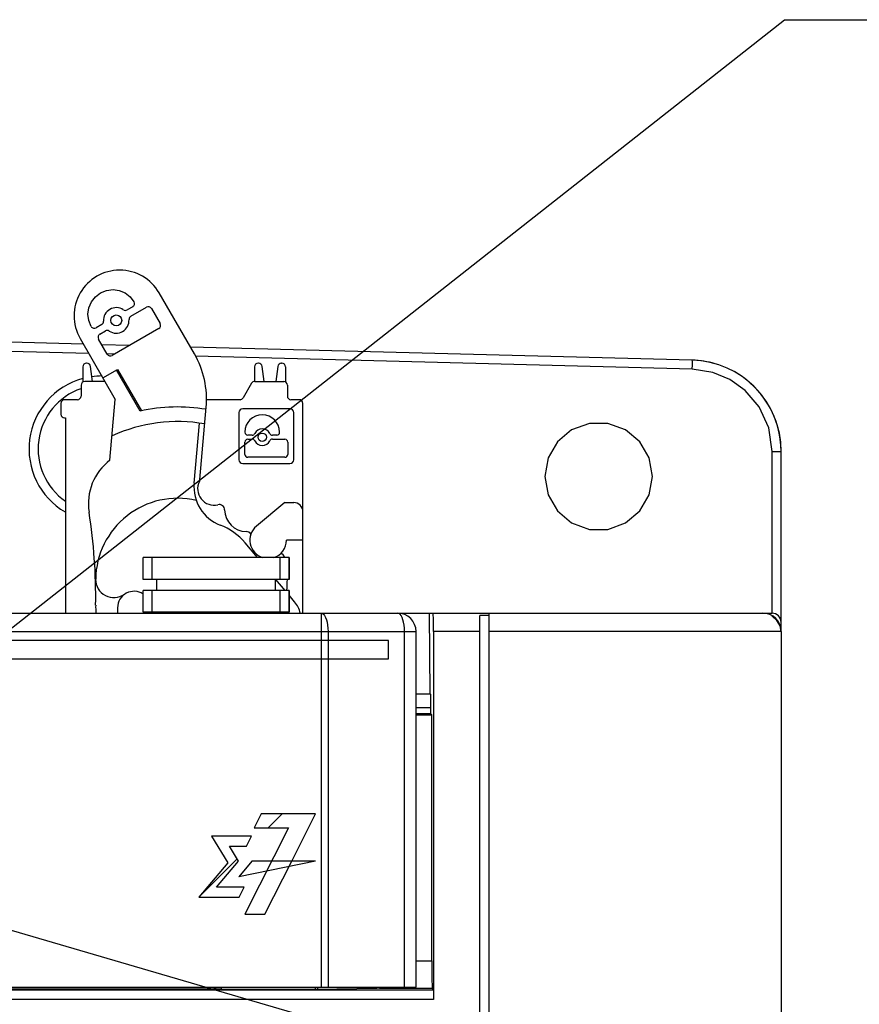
# Model space of a CAD drawing. Extents: x 0 to 1680, y 0 to 1188.
# Tile 25 of 53: x 865 to 911, y 932 to 986. Entities that reach past the tile are written whole.
import ezdxf

# ---------------------------------------------------------------- set-up
doc = ezdxf.new("R2010")
doc.units = 0
doc.header["$LTSCALE"] = 92.4
for name, color, linetype in [('02___PRT_ALL_AXES', 7, 'CONTINUOUS'), ('03___PRT_ALL_CURVES', 7, 'CONTINUOUS'), ('ALL_AXIS', 7, 'CONTINUOUS'), ('ALL_CURVE', 7, 'CONTINUOUS'), ('ALL_FEATURES', 7, 'CONTINUOUS'), ('ALL_NOTE', 7, 'CONTINUOUS')]:
    doc.layers.add(name, color=color, linetype=linetype)

msp = doc.modelspace()

# ---------------------------------------------------------------- linework, layer by layer
at = {"layer": '02___PRT_ALL_AXES', "color": 9, "linetype": 'CONTINUOUS'}
for p, q in [((887.463, 932.458), (835.919, 932.458)), ((887.472, 931.958), (835.911, 931.958))]:
    msp.add_line(p, q, dxfattribs=at)
at = {"layer": '02___PRT_ALL_AXES', "color": 7, "linetype": 'CONTINUOUS'}
msp.add_line((875.493, 932.511), (838.551, 932.511), dxfattribs=at)
at = {"layer": '03___PRT_ALL_CURVES', "color": 4, "linetype": 'CONTINUOUS'}
for start, end in [(73.9331, 88.5), (0, 61.0035)]:
    msp.add_arc((901.516, 961.989), 5, start, end, dxfattribs=at)
at = {"layer": 'ALL_AXIS', "color": 7, "linetype": 'CONTINUOUS'}
for p, q in [((879.566, 956.172), (871.566, 956.172)), ((879.566, 956.172), (879.566, 954.972)), ((879.566, 954.372), (879.566, 953.172)), ((879.566, 953.172), (871.566, 953.172))]:
    msp.add_line(p, q, dxfattribs=at)
at = {"layer": 'ALL_CURVE', "color": 4, "linetype": 'CONTINUOUS'}
for p, q in [((885.016, 951.622), (838.016, 951.622)), ((885.016, 950.622), (885.016, 951.622)), ((856.016, 950.622), (885.016, 950.622)), ((878.03, 942.122), (877.649, 941.362)), ((881.016, 942.122), (878.03, 942.122)), ((879.711, 939.539), (881.016, 942.122)), ((879.538, 941.362), (877.142, 936.622)), ((877.649, 941.362), (879.538, 941.362)), ((877.5, 940.895), (875.308, 940.895)), ((875.308, 940.895), (876.204, 939.441)), ((877.222, 940.348), (877.5, 940.895)), ((876.292, 940.348), (877.222, 940.348)), ((876.79, 939.539), (876.292, 940.348)), ((876.204, 939.441), (874.615, 937.558)), ((875.585, 938.105), (876.79, 939.539)), ((881.016, 939.539), (876.803, 938.67)), ((877.526, 939.539), (876.803, 938.67)), ((881.016, 939.539), (877.526, 939.539)), ((878.238, 936.622), (879.711, 939.539)), ((877.098, 938.105), (875.585, 938.105)), ((876.821, 937.558), (877.098, 938.105)), ((874.615, 937.558), (876.821, 937.558)), ((877.142, 936.622), (878.238, 936.622))]:
    msp.add_line(p, q, dxfattribs=at)
at = {"layer": 'ALL_CURVE', "color": 2, "linetype": 'CONTINUOUS'}
for p, q in [((878.419, 941.362), (879.179, 942.122)), ((874.615, 937.558), (876.716, 939.659))]:
    msp.add_line(p, q, dxfattribs=at)
at = {"layer": 'ALL_FEATURES', "color": 7, "linetype": 'CONTINUOUS'}
for p, q in [((874.372, 967.339), (872.448, 970.672)), ((870.994, 969.917), (870.688, 969.741)), ((870.893, 969.397), (871.75, 969.891)), ((872.018, 969.816), (872.496, 968.989)), ((869.296, 968.937), (868.991, 968.761)), ((869.195, 968.417), (869.501, 968.593)), ((872.423, 968.716), (869.868, 967.241)), ((868.297, 967.861), (858.316, 968.122)), ((868.118, 968.172), (870.042, 964.839)), ((869.599, 967.317), (869.122, 968.144)), ((870.827, 967.795), (869.3, 967.835)), ((901.647, 966.988), (874.16, 967.707)), ((868.266, 966.622), (868.266, 965.792)), ((868.49, 966.822), (868.466, 966.822)), ((868.797, 965.822), (868.689, 966.648)), ((869.365, 966.012), (870.166, 966.474)), ((871.404, 964.196), (870.108, 966.441)), ((870.166, 966.474), (871.473, 964.211)), ((877.666, 966.622), (877.666, 965.822)), ((877.89, 966.822), (877.866, 966.822)), ((878.197, 965.822), (878.089, 966.648)), ((878.943, 966.648), (878.834, 965.822)), ((879.141, 966.822), (879.166, 966.822)), ((879.366, 966.622), (879.366, 965.792)), ((869.474, 965.822), (868.366, 965.822)), ((869.441, 965.879), (869.434, 965.822)), ((877.681, 965.822), (879.266, 965.822)), ((868.166, 965.622), (868.166, 965.022)), ((877.508, 965.722), (877.046, 964.922)), ((879.466, 965.622), (879.466, 965.022)), ((867.966, 964.822), (867.266, 964.822)), ((869.751, 961.511), (870.042, 964.839)), ((876.873, 964.822), (875.017, 964.822)), ((880.116, 964.822), (879.666, 964.822)), ((867.066, 964.622), (867.066, 964.022)), ((874.678, 960.456), (875.023, 964.404)), ((879.605, 964.322), (877.026, 964.322)), ((880.316, 953.122), (880.316, 964.622)), ((867.266, 963.822), (867.316, 963.822)), ((867.316, 963.822), (867.316, 953.122)), ((876.816, 964.112), (876.816, 961.533)), ((879.816, 961.533), (879.816, 964.112)), ((874.358, 960.246), (874.646, 963.542)), ((877.141, 963.036), (877.141, 963.048)), ((877.539, 962.877), (877.299, 962.877)), ((877.299, 962.657), (877.539, 962.657)), ((878.885, 962.877), (878.645, 962.877)), ((878.645, 962.657), (879.333, 962.657)), ((879.043, 963.048), (879.043, 963.036)), ((877.141, 961.822), (877.141, 962.499)), ((879.491, 962.499), (879.491, 961.822)), ((879.333, 961.664), (877.299, 961.664)), ((906.516, 952.123), (906.516, 961.989)), ((877.026, 961.322), (879.605, 961.322)), ((879.322, 959.189), (877.773, 957.888)), ((879.322, 959.189), (879.816, 959.189)), ((877.828, 956.172), (877.153, 956.978)), ((880.316, 957.122), (879.416, 957.122)), ((871.566, 954.972), (871.566, 956.172)), ((879.566, 954.972), (879.566, 956.172)), ((879.566, 954.972), (871.566, 954.972)), ((872.316, 954.372), (872.316, 954.972)), ((878.816, 954.372), (878.816, 954.972)), ((879.339, 954.372), (878.835, 954.972)), ((879.566, 954.372), (871.566, 954.372)), ((871.566, 953.172), (871.566, 954.372)), ((879.566, 953.172), (879.566, 954.372)), ((879.863, 953.747), (879.566, 954.102)), ((827.242, 953.122), (906.016, 953.122)), ((887.29, 948.698), (887.245, 953.122)), ((890.516, 952.988), (890.016, 952.988)), ((906.016, 952.956), (906.016, 952.988)), ((886.516, 932.622), (886.516, 952.122)), ((887.472, 952.122), (887.472, 931.958)), ((890.007, 654.122), (890.007, 952.122)), ((890.524, 654.122), (890.524, 952.122)), ((906.511, 952.122), (906.511, 706.08)), ((886.516, 948.698), (887.29, 948.698)), ((887.29, 948.698), (887.303, 948.685)), ((886.516, 947.622), (887.316, 947.622)), ((886.516, 947.557), (887.381, 947.557)), ((887.316, 947.935), (887.316, 947.622)), ((887.381, 947.557), (887.316, 947.622)), ((887.381, 934.071), (887.381, 947.557)), ((836.516, 932.622), (886.516, 932.622)), ((875.493, 932.511), (875.517, 932.532)), ((875.84, 932.521), (881.053, 932.521)), ((884.551, 932.601), (884.549, 932.583)), ((884.551, 932.601), (885.474, 932.601)), ((885.474, 932.601), (885.476, 932.622)), ((887.463, 932.458), (887.406, 932.572))]:
    msp.add_line(p, q, dxfattribs=at)
at = {"layer": 'ALL_FEATURES', "color": 9, "linetype": 'CONTINUOUS'}
for p, q in [((868.59, 967.353), (864.289, 967.466)), ((869.999, 967.317), (869.6, 967.327)), ((901.647, 966.488), (874.434, 967.2)), ((906.029, 961.989), (906.516, 961.989)), ((906.029, 953.122), (906.029, 961.989)), ((872.066, 954.972), (872.066, 956.172)), ((879.066, 954.972), (879.066, 956.172)), ((872.066, 953.172), (872.066, 954.372)), ((879.066, 953.172), (879.066, 954.372)), ((881.323, 953.122), (881.323, 932.622)), ((890.516, 952.988), (890.516, 953.122)), ((836.516, 952.122), (886.516, 952.122)), ((881.694, 952.122), (881.694, 932.622)), ((885.887, 932.622), (885.887, 952.122)), ((890.007, 952.122), (887.472, 952.122)), ((906.511, 952.122), (890.524, 952.122)), ((887.303, 948.685), (886.516, 948.685)), ((887.316, 947.935), (886.516, 947.935)), ((886.516, 934.071), (887.381, 934.071)), ((875.54, 932.531), (875.54, 932.622)), ((875.84, 932.622), (875.84, 932.521)), ((881.015, 932.521), (881.015, 932.622)), ((881.126, 932.622), (881.126, 932.522)), ((884.36, 932.567), (884.36, 932.622)), ((884.513, 932.572), (887.406, 932.572)), ((884.549, 932.622), (884.549, 932.583))]:
    msp.add_line(p, q, dxfattribs=at)
at = {"layer": 'ALL_FEATURES', "color": 7, "linetype": 'CONTINUOUS'}
for points in [[(868.722, 968.837), (868.59, 969.159), (868.546, 969.505), (868.594, 969.853), (868.73, 970.177), (868.95, 970.46), (869.236, 970.676), (869.567, 970.81), (869.919, 970.853), (870.262, 970.806), (870.581, 970.674), (870.855, 970.465), (871.066, 970.191)], [(899.465, 960.622), (899.288, 961.629), (898.772, 962.52), (897.995, 963.173), (897.023, 963.526), (896.011, 963.526), (895.039, 963.173), (894.262, 962.52), (893.746, 961.629), (893.569, 960.622)], [(893.569, 960.622), (893.746, 959.616), (894.262, 958.724), (895.039, 958.072), (896.011, 957.718), (897.023, 957.718), (897.995, 958.072), (898.772, 958.724), (899.288, 959.616), (899.465, 960.622)], [(887.472, 952.122), (887.471, 952.505), (887.467, 952.829), (887.461, 953.046), (887.454, 953.122)], [(890.007, 952.122), (890.008, 952.464), (890.011, 952.765), (890.016, 952.988)], [(890.524, 952.122), (890.523, 952.464), (890.52, 952.765), (890.516, 952.988)], [(906.511, 952.122), (906.455, 952.437), (906.288, 952.726), (906.016, 952.956)], [(887.303, 948.685), (887.308, 948.624), (887.312, 948.461), (887.315, 948.219), (887.316, 947.935)], [(887.381, 934.071), (887.383, 933.508), (887.388, 933.029), (887.397, 932.701), (887.406, 932.572)], [(875.84, 932.521), (875.693, 932.522), (875.584, 932.526), (875.517, 932.532)], [(881.053, 932.521), (881.09, 932.521), (884.36, 932.567)], [(884.513, 932.572), (884.473, 932.57), (884.422, 932.568), (884.36, 932.567)], [(884.549, 932.583), (884.544, 932.578), (884.532, 932.574), (884.513, 932.572)], [(887.463, 932.458), (887.468, 932.385), (887.471, 932.203), (887.472, 931.958)]]:
    msp.add_lwpolyline(points, dxfattribs=at)
at = {"layer": 'ALL_FEATURES', "color": 9, "linetype": 'CONTINUOUS'}
for points in [[(901.647, 966.488), (901.651, 966.738), (901.651, 966.921), (901.647, 966.988)], [(906.029, 961.989), (905.842, 963.273), (905.309, 964.431), (904.548, 965.326), (903.706, 965.928), (902.77, 966.315), (901.647, 966.488)], [(881.323, 953.122), (881.387, 953.107), (881.45, 953.062), (881.509, 952.989), (881.561, 952.889), (881.607, 952.766), (881.645, 952.623), (881.672, 952.464), (881.689, 952.296), (881.694, 952.122)], [(885.887, 952.122), (885.881, 952.296), (885.865, 952.464), (885.837, 952.623), (885.8, 952.766), (885.754, 952.889), (885.701, 952.989), (885.642, 953.062), (885.58, 953.107), (885.516, 953.122)]]:
    msp.add_lwpolyline(points, dxfattribs=at)
at = {"layer": 'ALL_FEATURES', "color": 6, "linetype": 'CONTINUOUS', "const_width": 0.0672}
msp.add_lwpolyline([(875.466, 932.532), (875.466, 932.622)], dxfattribs=at)
at = {"layer": 'ALL_FEATURES', "color": 7, "linetype": 'CONTINUOUS'}
for centre, radius in [((870.094, 969.167), 0.3), ((878.092, 962.767), 0.228)]:
    msp.add_circle(centre, radius, dxfattribs=at)
for centre, radius, start, end in [((870.283, 969.422), 2.5, 30, 210), ((870.894, 970.09), 0.2, 300, 30.2009), ((870.094, 969.167), 0.7, 56.3877, 183.6123), ((870.593, 969.916), 0.2, 236.3877, 300), ((871.845, 969.716), 0.2, 30, 120), ((869.196, 969.11), 0.2, 300, 3.6123), ((870.094, 969.167), 0.7, 236.3879, 3.6121), ((870.993, 969.224), 0.2, 120, 183.6121), ((868.895, 968.936), 0.2, 209.7991, 300), ((869.596, 968.417), 0.2, 56.3879, 120), ((872.323, 968.889), 0.2, 300, 30), ((869.295, 968.244), 0.2, 120, 210), ((869.773, 967.417), 0.2, 210, 300), ((870.042, 964.839), 5, 355, 30), ((901.516, 961.989), 5, 0, 88.5), ((868.466, 966.622), 0.2, 90, 180), ((868.49, 966.622), 0.2, 7.5, 90), ((877.866, 966.622), 0.2, 90, 180), ((877.89, 966.622), 0.2, 7.5, 90), ((879.141, 966.622), 0.2, 90, 172.5), ((879.166, 966.622), 0.2, 0, 90), ((869.316, 962.122), 4, 105.3171, 239.6441), ((868.366, 965.622), 0.2, 90, 180), ((869.316, 962.122), 4, 90, 98.0919), ((877.681, 965.622), 0.2, 90, 150), ((879.266, 965.622), 0.2, 0, 90), ((869.316, 962.122), 3.5, 109.2436, 235.0199), ((867.266, 964.622), 0.2, 90, 180), ((867.966, 965.022), 0.2, 270, 360), ((876.873, 965.022), 0.2, 270, 330), ((879.666, 965.022), 0.2, 180, 270), ((880.116, 964.622), 0.2, 0, 90), ((873.466, 954.922), 9.5, 80.6232, 102.5334), ((877.026, 964.112), 0.211, 90, 180), ((879.605, 964.112), 0.211, 0, 90), ((867.266, 964.022), 0.2, 180, 270), ((878.092, 963.048), 0.951, 0, 180), ((873.466, 954.922), 8.7, 80.2198, 114.4313), ((878.092, 962.767), 0.457, 25.8849, 154.1151), ((877.299, 963.036), 0.158, 180, 270), ((877.299, 962.499), 0.158, 90, 180), ((877.539, 963.036), 0.158, 270, 334.1151), ((877.539, 962.499), 0.158, 25.8849, 90), ((878.645, 963.036), 0.158, 205.8849, 270), ((878.645, 962.499), 0.158, 90, 154.1151), ((878.885, 963.036), 0.158, 270, 360), ((879.333, 962.499), 0.158, 0, 90), ((878.092, 962.767), 0.457, 205.8849, 334.1151), ((871.566, 959.122), 3, 127.2262, 188.9727), ((877.026, 961.533), 0.211, 180, 270), ((877.299, 961.822), 0.158, 180, 270), ((879.333, 961.822), 0.158, 270, 360), ((879.605, 961.533), 0.211, 270, 360), ((874.379, 960.482), 0.3, 333.3416, 355), ((876.599, 960.05), 2.25, 175, 248.9315), ((875.451, 959.944), 0.9, 153.3416, 283.4845), ((873.466, 954.922), 4.5, 77.0321, 179.1906), ((875.731, 958.777), 0.3, 0.6751, 103.4845), ((879.816, 958.689), 0.5, 0, 90), ((838.969, 953.976), 30, 359.2076, 8.9727), ((877.231, 958.795), 1.2, 180.6751, 269.4876), ((874.586, 954.824), 3.35, 40, 68.9315), ((878.416, 957.122), 1, 130, 252.0032), ((877.217, 957.295), 0.3, 29.7467, 90.9826), ((878.416, 957.122), 1, 287.3876, 360), ((879.044, 956.095), 0.3, 15.0319, 81.8481), ((869.966, 954.972), 1, 179.1906, 305.3636), ((873.466, 954.922), 6, 354.7403, 0.4777), ((871.066, 953.422), 0.9, 55.9923, 180), ((878.966, 953.422), 10, 179.2076, 181.7218), ((878.966, 953.422), 8.8, 180, 181.9576), ((878.714, 952.783), 1.5, 13.1291, 40), ((878.966, 953.422), 7, 182.0667, 182.4567), ((885.516, 952.122), 1, 0, 90), ((905.516, 952.122), 1, 0, 90), ((906.016, 952.622), 0.5, 0, 90)]:
    msp.add_arc(centre, radius, start, end, dxfattribs=at)
at = {"layer": 'ALL_NOTE', "color": 2, "linetype": 'CONTINUOUS'}
for p, q in [((854.599, 944.622), (906.696, 985.646)), ((906.696, 985.646), (907.696, 985.646)), ((907.696, 985.646), (1064.216, 985.646)), ((851.773, 939.422), (941.861, 913.106))]:
    msp.add_line(p, q, dxfattribs=at)

doc.saveas('drawing.dxf')
